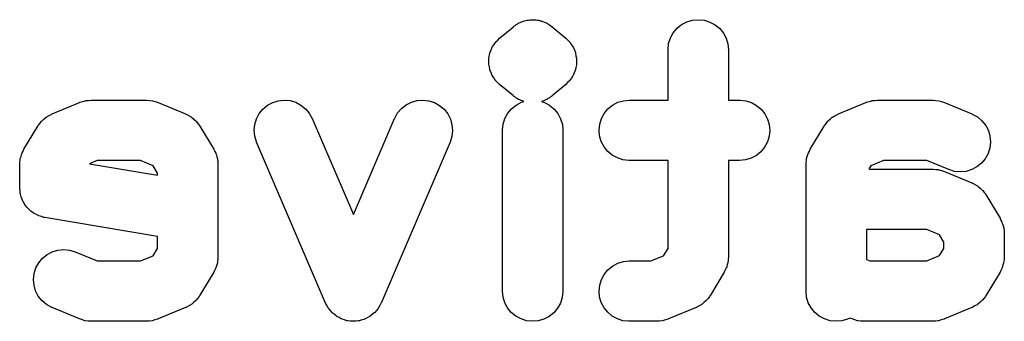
# Model space of a CAD drawing. Extents: x 5.07 to 6.67, y -4.03 to -3.19.
# Tile 23 of 27: x 6.5292 to 6.6095, y -3.9853 to -3.9607. Entities that reach past the tile are written whole.
import ezdxf

# ---------------------------------------------------------------- set-up
doc = ezdxf.new("R2010")
doc.units = 0
doc.header["$MEASUREMENT"] = 0
doc.layers.add('BLACK', color=7, linetype='CONTINUOUS')

msp = doc.modelspace()

# ---------------------------------------------------------------- linework, layer by layer
at = {"layer": 'BLACK', "linetype": 'CONTINUOUS'}
for p, q in [((6.5707, -3.96071), (6.57081, -3.96069)), ((6.57081, -3.96069), (6.57082, -3.96069)), ((6.57082, -3.96069), (6.57083, -3.96069)), ((6.57083, -3.96069), (6.57094, -3.96069)), ((6.57094, -3.96069), (6.57106, -3.96068)), ((6.57106, -3.96068), (6.57117, -3.96069)), ((6.57117, -3.96069), (6.57129, -3.96069)), ((6.57129, -3.96069), (6.5713, -3.96069)), ((6.5713, -3.96069), (6.57131, -3.96069)), ((6.57131, -3.96069), (6.57142, -3.96071)), ((6.58408, -3.96072), (6.58456, -3.96068)), ((6.58456, -3.96068), (6.58503, -3.96073)), ((6.56834, -3.96218), (6.56947, -3.96125)), ((6.56947, -3.96125), (6.56949, -3.96123)), ((6.56949, -3.96123), (6.5695, -3.96122)), ((6.5695, -3.96122), (6.56951, -3.96121)), ((6.56951, -3.96121), (6.5696, -3.96115)), ((6.5696, -3.96115), (6.56969, -3.96108)), ((6.56969, -3.96108), (6.5698, -3.96102)), ((6.5698, -3.96102), (6.56989, -3.96096)), ((6.56989, -3.96096), (6.5699, -3.96096)), ((6.5699, -3.96096), (6.56991, -3.96095)), ((6.56991, -3.96095), (6.57002, -3.96091)), ((6.57002, -3.96091), (6.57012, -3.96086)), ((6.57012, -3.96086), (6.57023, -3.96082)), ((6.57023, -3.96082), (6.57034, -3.96078)), ((6.57034, -3.96078), (6.57035, -3.96078)), ((6.57035, -3.96078), (6.57036, -3.96077)), ((6.57036, -3.96077), (6.57047, -3.96075)), ((6.57047, -3.96075), (6.57058, -3.96072)), ((6.57058, -3.96072), (6.5707, -3.96071)), ((6.57142, -3.96071), (6.57154, -3.96073)), ((6.57154, -3.96073), (6.57165, -3.96076)), ((6.57165, -3.96076), (6.57176, -3.96078)), ((6.57176, -3.96078), (6.57177, -3.96079)), ((6.57177, -3.96079), (6.57178, -3.96079)), ((6.57178, -3.96079), (6.57188, -3.96083)), ((6.57188, -3.96083), (6.572, -3.96087)), ((6.572, -3.96087), (6.5721, -3.96092)), ((6.5721, -3.96092), (6.5722, -3.96097)), ((6.5722, -3.96097), (6.57221, -3.96097)), ((6.57221, -3.96097), (6.57222, -3.96098)), ((6.57222, -3.96098), (6.57232, -3.96104)), ((6.57232, -3.96104), (6.57242, -3.9611)), ((6.57242, -3.9611), (6.57251, -3.96117)), ((6.57251, -3.96117), (6.5726, -3.96124)), ((6.5726, -3.96124), (6.57261, -3.96124)), ((6.57261, -3.96124), (6.57262, -3.96125)), ((6.57262, -3.96125), (6.57374, -3.96218)), ((6.58251, -3.96175), (6.58282, -3.96138)), ((6.58282, -3.96138), (6.58319, -3.96108)), ((6.58319, -3.96108), (6.58362, -3.96086)), ((6.58362, -3.96086), (6.58408, -3.96072)), ((6.58503, -3.96073), (6.58549, -3.96087)), ((6.58549, -3.96087), (6.58592, -3.9611)), ((6.58592, -3.9611), (6.58629, -3.9614)), ((6.58629, -3.9614), (6.58659, -3.96178)), ((6.56819, -3.96234), (6.56834, -3.96218)), ((6.57374, -3.96218), (6.57377, -3.96221)), ((6.57377, -3.96221), (6.57392, -3.96236)), ((6.58213, -3.96263), (6.58228, -3.96217)), ((6.58228, -3.96217), (6.58251, -3.96175)), ((6.58659, -3.96178), (6.58682, -3.9622)), ((6.58682, -3.9622), (6.58695, -3.96266)), ((6.56766, -3.96313), (6.56774, -3.96293)), ((6.56774, -3.96293), (6.56775, -3.96291)), ((6.56775, -3.96291), (6.56776, -3.96288)), ((6.56776, -3.96288), (6.56789, -3.96271)), ((6.56789, -3.96271), (6.568, -3.96253)), ((6.568, -3.96253), (6.56802, -3.96251)), ((6.56802, -3.96251), (6.56804, -3.96249)), ((6.56804, -3.96249), (6.56819, -3.96234)), ((6.57392, -3.96236), (6.57407, -3.96251)), ((6.57407, -3.96251), (6.57408, -3.96253)), ((6.57408, -3.96253), (6.5741, -3.96255)), ((6.5741, -3.96255), (6.57422, -3.96273)), ((6.57422, -3.96273), (6.57434, -3.96291)), ((6.57434, -3.96291), (6.57435, -3.96294)), ((6.57435, -3.96294), (6.57436, -3.96296)), ((6.57436, -3.96296), (6.57444, -3.96316)), ((6.58208, -3.9631), (6.58213, -3.96263)), ((6.58208, -3.96314), (6.58208, -3.9631)), ((6.58695, -3.96266), (6.587, -3.96314)), ((6.56747, -3.96379), (6.56752, -3.96358)), ((6.56747, -3.96382), (6.56747, -3.96379)), ((6.56747, -3.96384), (6.56747, -3.96382)), ((6.56747, -3.96406), (6.56747, -3.96384)), ((6.56752, -3.96358), (6.56756, -3.96337)), ((6.56756, -3.96337), (6.56757, -3.96335)), ((6.56757, -3.96332), (6.56766, -3.96313)), ((6.56757, -3.96335), (6.56757, -3.96332)), ((6.57444, -3.96316), (6.57452, -3.96336)), ((6.57452, -3.96336), (6.57452, -3.96338)), ((6.57452, -3.96338), (6.57453, -3.96341)), ((6.57453, -3.96341), (6.57457, -3.96362)), ((6.57457, -3.96362), (6.57461, -3.96383)), ((6.57461, -3.96383), (6.57461, -3.96385)), ((6.57461, -3.96385), (6.57462, -3.96388)), ((6.57462, -3.96388), (6.57462, -3.96409)), ((6.58208, -3.96724), (6.58208, -3.96314)), ((6.587, -3.96314), (6.587, -3.96724)), ((6.56746, -3.96427), (6.56747, -3.96406)), ((6.56747, -3.9643), (6.56746, -3.96427)), ((6.56747, -3.96432), (6.56747, -3.9643)), ((6.56751, -3.96453), (6.56747, -3.96432)), ((6.56755, -3.96474), (6.56751, -3.96453)), ((6.57457, -3.96457), (6.57452, -3.96478)), ((6.57461, -3.96436), (6.57457, -3.96457)), ((6.57462, -3.96431), (6.57461, -3.96433)), ((6.57461, -3.96433), (6.57461, -3.96436)), ((6.57462, -3.96409), (6.57462, -3.96431)), ((6.56756, -3.96477), (6.56755, -3.96474)), ((6.56756, -3.96479), (6.56756, -3.96477)), ((6.56765, -3.96499), (6.56756, -3.96479)), ((6.56772, -3.96519), (6.56765, -3.96499)), ((6.56774, -3.96521), (6.56772, -3.96519)), ((6.56775, -3.96524), (6.56774, -3.96521)), ((6.56787, -3.96541), (6.56775, -3.96524)), ((6.56798, -3.9656), (6.56787, -3.96541)), ((6.5742, -3.96544), (6.57408, -3.96562)), ((6.57432, -3.96527), (6.5742, -3.96544)), ((6.57433, -3.96524), (6.57432, -3.96527)), ((6.57434, -3.96522), (6.57433, -3.96524)), ((6.57442, -3.96502), (6.57434, -3.96522)), ((6.57451, -3.96483), (6.57442, -3.96502)), ((6.57452, -3.96478), (6.57451, -3.9648)), ((6.57451, -3.9648), (6.57451, -3.96483)), ((6.568, -3.96562), (6.56798, -3.9656)), ((6.56802, -3.96564), (6.568, -3.96562)), ((6.56817, -3.96579), (6.56802, -3.96564)), ((6.56832, -3.96594), (6.56817, -3.96579)), ((6.56834, -3.96597), (6.56832, -3.96594)), ((6.56947, -3.9669), (6.56834, -3.96597)), ((6.57374, -3.96597), (6.57262, -3.9669)), ((6.57389, -3.96581), (6.57374, -3.96597)), ((6.57405, -3.96566), (6.57389, -3.96581)), ((6.57406, -3.96564), (6.57405, -3.96566)), ((6.57408, -3.96562), (6.57406, -3.96564)), ((6.56947, -3.96691), (6.56947, -3.9669)), ((6.56948, -3.96691), (6.56947, -3.96691)), ((6.56958, -3.96698), (6.56948, -3.96691)), ((6.56967, -3.96705), (6.56958, -3.96698)), ((6.56977, -3.96711), (6.56967, -3.96705)), ((6.56986, -3.96717), (6.56977, -3.96711)), ((6.57229, -3.96712), (6.57219, -3.96719)), ((6.57239, -3.96707), (6.57229, -3.96712)), ((6.57248, -3.967), (6.57239, -3.96707)), ((6.57258, -3.96694), (6.57248, -3.967)), ((6.57259, -3.96692), (6.57258, -3.96693)), ((6.57258, -3.96693), (6.57258, -3.96694)), ((6.57262, -3.9669), (6.57259, -3.96692)), ((6.53185, -3.96837), (6.5341, -3.96743)), ((6.5341, -3.96743), (6.53411, -3.96742)), ((6.53411, -3.96742), (6.53413, -3.96741)), ((6.53411, -3.96742), (6.53411, -3.96742)), ((6.53411, -3.96742), (6.53411, -3.96742)), ((6.53413, -3.96741), (6.53435, -3.96735)), ((6.53435, -3.96735), (6.53457, -3.96729)), ((6.53457, -3.96729), (6.53458, -3.96728)), ((6.53458, -3.96728), (6.53459, -3.96728)), ((6.53459, -3.96728), (6.53482, -3.96726)), ((6.53482, -3.96726), (6.53505, -3.96724)), ((6.53505, -3.96724), (6.53955, -3.96724)), ((6.53955, -3.96724), (6.53956, -3.96724)), ((6.53956, -3.96724), (6.53956, -3.96724)), ((6.53956, -3.96724), (6.53956, -3.96724)), ((6.53956, -3.96724), (6.53958, -3.96724)), ((6.53958, -3.96724), (6.53981, -3.96726)), ((6.53981, -3.96726), (6.54003, -3.96729)), ((6.54003, -3.96729), (6.54005, -3.96729)), ((6.54005, -3.96729), (6.54006, -3.96729)), ((6.54006, -3.96729), (6.54027, -3.96736)), ((6.54027, -3.96736), (6.54049, -3.96743)), ((6.54049, -3.96743), (6.54274, -3.96837)), ((6.54905, -3.96797), (6.54942, -3.96766)), ((6.54942, -3.96766), (6.54984, -3.96743)), ((6.54984, -3.96743), (6.5503, -3.96729)), ((6.5503, -3.96729), (6.55078, -3.96724)), ((6.55078, -3.96724), (6.55126, -3.96728)), ((6.55126, -3.96728), (6.55172, -3.96742)), ((6.55172, -3.96742), (6.55214, -3.96764)), ((6.55214, -3.96764), (6.55252, -3.96794)), ((6.56003, -3.96828), (6.56035, -3.96792)), ((6.56035, -3.96792), (6.56072, -3.96762)), ((6.56072, -3.96762), (6.56115, -3.9674)), ((6.56115, -3.9674), (6.56162, -3.96728)), ((6.56162, -3.96728), (6.56209, -3.96724)), ((6.56209, -3.96724), (6.56257, -3.9673)), ((6.56257, -3.9673), (6.56303, -3.96744)), ((6.56303, -3.96744), (6.56345, -3.96768)), ((6.56345, -3.96768), (6.56381, -3.96799)), ((6.56932, -3.96794), (6.56969, -3.96764)), ((6.56969, -3.96764), (6.57012, -3.96742)), ((6.56987, -3.96718), (6.56986, -3.96717)), ((6.56988, -3.96718), (6.56987, -3.96718)), ((6.56999, -3.96723), (6.56988, -3.96718)), ((6.57009, -3.96728), (6.56999, -3.96723)), ((6.5702, -3.96731), (6.57009, -3.96728)), ((6.57012, -3.96742), (6.57031, -3.96736)), ((6.57031, -3.96736), (6.5702, -3.96731)), ((6.57031, -3.96736), (6.57031, -3.96736)), ((6.57185, -3.96733), (6.57177, -3.96736)), ((6.57177, -3.96736), (6.572, -3.96743)), ((6.57196, -3.96729), (6.57185, -3.96733)), ((6.57207, -3.96724), (6.57196, -3.96729)), ((6.572, -3.96743), (6.57242, -3.96766)), ((6.57217, -3.9672), (6.57207, -3.96724)), ((6.57218, -3.96719), (6.57217, -3.9672)), ((6.57219, -3.96719), (6.57218, -3.96719)), ((6.57242, -3.96766), (6.57279, -3.96797)), ((6.57718, -3.96795), (6.57755, -3.96765)), ((6.57755, -3.96765), (6.57798, -3.96742)), ((6.57798, -3.96742), (6.57844, -3.96729)), ((6.57844, -3.96729), (6.57892, -3.96724)), ((6.57892, -3.96724), (6.58208, -3.96724)), ((6.587, -3.96724), (6.58791, -3.96724)), ((6.58791, -3.96724), (6.58795, -3.96724)), ((6.58795, -3.96724), (6.58843, -3.96729)), ((6.58843, -3.96729), (6.58888, -3.96744)), ((6.58888, -3.96744), (6.5893, -3.96767)), ((6.5893, -3.96767), (6.58967, -3.96798)), ((6.59597, -3.96837), (6.59822, -3.96743)), ((6.59822, -3.96743), (6.59823, -3.96742)), ((6.59823, -3.96742), (6.59825, -3.96741)), ((6.59823, -3.96742), (6.59823, -3.96742)), ((6.59823, -3.96742), (6.59823, -3.96742)), ((6.59825, -3.96741), (6.59847, -3.96735)), ((6.59847, -3.96735), (6.59869, -3.96729)), ((6.59869, -3.96729), (6.5987, -3.96728)), ((6.5987, -3.96728), (6.59871, -3.96728)), ((6.59871, -3.96728), (6.59894, -3.96726)), ((6.59894, -3.96726), (6.59916, -3.96724)), ((6.59916, -3.96724), (6.60366, -3.96724)), ((6.60366, -3.96724), (6.60367, -3.96724)), ((6.60367, -3.96724), (6.60367, -3.96724)), ((6.60367, -3.96724), (6.60367, -3.96724)), ((6.60367, -3.96724), (6.6037, -3.96724)), ((6.6037, -3.96724), (6.60392, -3.96726)), ((6.60392, -3.96726), (6.60415, -3.96729)), ((6.60415, -3.96729), (6.60416, -3.96729)), ((6.60416, -3.96729), (6.60417, -3.96729)), ((6.60417, -3.96729), (6.60439, -3.96736)), ((6.60439, -3.96736), (6.60461, -3.96743)), ((6.60461, -3.96743), (6.60686, -3.96837)), ((6.53121, -3.96877), (6.53136, -3.96864)), ((6.53136, -3.96864), (6.53139, -3.96862)), ((6.53139, -3.96862), (6.53143, -3.96859)), ((6.53143, -3.96859), (6.5316, -3.9685)), ((6.5316, -3.9685), (6.53177, -3.9684)), ((6.53177, -3.9684), (6.53181, -3.96839)), ((6.53181, -3.96839), (6.53185, -3.96837)), ((6.54274, -3.96837), (6.54277, -3.96838)), ((6.54277, -3.96838), (6.54281, -3.9684)), ((6.54281, -3.9684), (6.54285, -3.96841)), ((6.54285, -3.96841), (6.54302, -3.96852)), ((6.54302, -3.96852), (6.54319, -3.96861)), ((6.54319, -3.96861), (6.54323, -3.96864)), ((6.54323, -3.96864), (6.54326, -3.96866)), ((6.54326, -3.96866), (6.54341, -3.96879)), ((6.54852, -3.96876), (6.54874, -3.96834)), ((6.54874, -3.96834), (6.54905, -3.96797)), ((6.55252, -3.96794), (6.55282, -3.96831)), ((6.55282, -3.96831), (6.55306, -3.96873)), ((6.55306, -3.96873), (6.55642, -3.97658)), ((6.55642, -3.97658), (6.55978, -3.96873)), ((6.55978, -3.96873), (6.5598, -3.9687)), ((6.5598, -3.9687), (6.56003, -3.96828)), ((6.56381, -3.96799), (6.56411, -3.96837)), ((6.56411, -3.96837), (6.56433, -3.96879)), ((6.56864, -3.96919), (6.56878, -3.96873)), ((6.56878, -3.96873), (6.56901, -3.96831)), ((6.56901, -3.96831), (6.56932, -3.96794)), ((6.57279, -3.96797), (6.57309, -3.96834)), ((6.57309, -3.96834), (6.57332, -3.96876)), ((6.57665, -3.96875), (6.57688, -3.96832)), ((6.57688, -3.96832), (6.57718, -3.96795)), ((6.58967, -3.96798), (6.58997, -3.96835)), ((6.58997, -3.96835), (6.5902, -3.96878)), ((6.59533, -3.96877), (6.59547, -3.96864)), ((6.59547, -3.96864), (6.59551, -3.96862)), ((6.59551, -3.96862), (6.59554, -3.96859)), ((6.59554, -3.96859), (6.59572, -3.9685)), ((6.59572, -3.9685), (6.59589, -3.9684)), ((6.59589, -3.9684), (6.59593, -3.96839)), ((6.59593, -3.96839), (6.59597, -3.96837)), ((6.60686, -3.96837), (6.60689, -3.96838)), ((6.60689, -3.96838), (6.60731, -3.96861)), ((6.60731, -3.96861), (6.60768, -3.96892)), ((6.52956, -3.97125), (6.53069, -3.96937)), ((6.53069, -3.96937), (6.5307, -3.96934)), ((6.5307, -3.96934), (6.53073, -3.96931)), ((6.53073, -3.96931), (6.53075, -3.96927)), ((6.53075, -3.96927), (6.53088, -3.96912)), ((6.53088, -3.96912), (6.531, -3.96896)), ((6.531, -3.96896), (6.53103, -3.96893)), ((6.53103, -3.96893), (6.53106, -3.9689)), ((6.53106, -3.9689), (6.53121, -3.96877)), ((6.54341, -3.96879), (6.54356, -3.96892)), ((6.54356, -3.96892), (6.54359, -3.96896)), ((6.54359, -3.96896), (6.54362, -3.96898)), ((6.54362, -3.96898), (6.54374, -3.96914)), ((6.54374, -3.96914), (6.54386, -3.9693)), ((6.54386, -3.9693), (6.54388, -3.96934)), ((6.54388, -3.96934), (6.54391, -3.96937)), ((6.54391, -3.96937), (6.54503, -3.97125)), ((6.54833, -3.9697), (6.54838, -3.96922)), ((6.54838, -3.96922), (6.54852, -3.96876)), ((6.56433, -3.96879), (6.56446, -3.96925)), ((6.56446, -3.96925), (6.5645, -3.96973)), ((6.56858, -3.96966), (6.56864, -3.96919)), ((6.57332, -3.96876), (6.57346, -3.96922)), ((6.57346, -3.96922), (6.5735, -3.9697)), ((6.57646, -3.96968), (6.57651, -3.9692)), ((6.57651, -3.9692), (6.57665, -3.96875)), ((6.5902, -3.96878), (6.59033, -3.96924)), ((6.59033, -3.96924), (6.59038, -3.96972)), ((6.59368, -3.97125), (6.5948, -3.96937)), ((6.5948, -3.96937), (6.59482, -3.96934)), ((6.59482, -3.96934), (6.59485, -3.96931)), ((6.59485, -3.96931), (6.59487, -3.96927)), ((6.59487, -3.96927), (6.59499, -3.96912)), ((6.59499, -3.96912), (6.59511, -3.96896)), ((6.59511, -3.96896), (6.59515, -3.96893)), ((6.59515, -3.96893), (6.59517, -3.9689)), ((6.59517, -3.9689), (6.59533, -3.96877)), ((6.60768, -3.96892), (6.60798, -3.9693)), ((6.60798, -3.9693), (6.6082, -3.96972)), ((6.54838, -3.97018), (6.54833, -3.9697)), ((6.54852, -3.97064), (6.54838, -3.97018)), ((6.56445, -3.97021), (6.5643, -3.97067)), ((6.5645, -3.96973), (6.56445, -3.97021)), ((6.56858, -3.9697), (6.56858, -3.96966)), ((6.56858, -3.98282), (6.56858, -3.9697)), ((6.5735, -3.9697), (6.5735, -3.98282)), ((6.5765, -3.97016), (6.57646, -3.96968)), ((6.57663, -3.97062), (6.5765, -3.97016)), ((6.59033, -3.97019), (6.59018, -3.97065)), ((6.59038, -3.96972), (6.59033, -3.97019)), ((6.6082, -3.96972), (6.60833, -3.97018)), ((6.60833, -3.97018), (6.60837, -3.97066)), ((6.54853, -3.97067), (6.54852, -3.97064)), ((6.55416, -3.98379), (6.54853, -3.97067)), ((6.5643, -3.97067), (6.55868, -3.98379)), ((6.57686, -3.97105), (6.57663, -3.97062)), ((6.57716, -3.97142), (6.57686, -3.97105)), ((6.58995, -3.97108), (6.58965, -3.97145)), ((6.59018, -3.97065), (6.58995, -3.97108)), ((6.60832, -3.97114), (6.60818, -3.9716)), ((6.60837, -3.97066), (6.60832, -3.97114)), ((6.52926, -3.972), (6.52932, -3.97184)), ((6.52932, -3.97184), (6.52936, -3.97168)), ((6.52936, -3.97168), (6.52939, -3.97161)), ((6.52939, -3.97161), (6.52941, -3.97154)), ((6.52941, -3.97154), (6.52949, -3.9714)), ((6.52949, -3.9714), (6.52956, -3.97125)), ((6.54503, -3.97125), (6.54505, -3.97127)), ((6.54505, -3.97127), (6.54512, -3.97143)), ((6.54512, -3.97143), (6.5452, -3.97157)), ((6.5452, -3.97157), (6.54522, -3.97164)), ((6.54522, -3.97164), (6.54525, -3.97171)), ((6.54525, -3.97171), (6.54529, -3.97187)), ((6.54529, -3.97187), (6.54533, -3.97203)), ((6.57753, -3.97173), (6.57716, -3.97142)), ((6.57795, -3.97196), (6.57753, -3.97173)), ((6.58928, -3.97175), (6.58885, -3.97197)), ((6.58965, -3.97145), (6.58928, -3.97175)), ((6.59338, -3.972), (6.59343, -3.97184)), ((6.59343, -3.97184), (6.59347, -3.97168)), ((6.59347, -3.97168), (6.5935, -3.97161)), ((6.5935, -3.97161), (6.59353, -3.97154)), ((6.59353, -3.97154), (6.59361, -3.9714)), ((6.59361, -3.9714), (6.59368, -3.97125)), ((6.60818, -3.9716), (6.60795, -3.97202)), ((6.52921, -3.97248), (6.52923, -3.97231)), ((6.52921, -3.97251), (6.52921, -3.97248)), ((6.52921, -3.97439), (6.52921, -3.97251)), ((6.52923, -3.97231), (6.52924, -3.97214)), ((6.52924, -3.97214), (6.52926, -3.97207)), ((6.52926, -3.97207), (6.52926, -3.972)), ((6.53554, -3.97216), (6.53489, -3.97243)), ((6.53489, -3.97243), (6.54046, -3.97336)), ((6.53905, -3.97216), (6.53554, -3.97216)), ((6.5401, -3.9726), (6.53905, -3.97216)), ((6.54046, -3.97319), (6.5401, -3.9726)), ((6.54533, -3.97203), (6.54534, -3.97211)), ((6.54534, -3.97211), (6.54536, -3.97218)), ((6.54536, -3.97218), (6.54536, -3.97235)), ((6.54536, -3.97235), (6.54538, -3.97251)), ((6.54538, -3.97251), (6.54538, -3.98001)), ((6.5784, -3.97211), (6.57795, -3.97196)), ((6.57888, -3.97216), (6.5784, -3.97211)), ((6.57892, -3.97216), (6.57888, -3.97216)), ((6.58208, -3.97216), (6.57892, -3.97216)), ((6.58208, -3.97933), (6.58208, -3.97216)), ((6.58791, -3.97216), (6.587, -3.97216)), ((6.587, -3.97216), (6.587, -3.98001)), ((6.58839, -3.97211), (6.58791, -3.97216)), ((6.58885, -3.97197), (6.58839, -3.97211)), ((6.59333, -3.97248), (6.59335, -3.97231)), ((6.59333, -3.97251), (6.59333, -3.97248)), ((6.59333, -3.98282), (6.59333, -3.97251)), ((6.59335, -3.97231), (6.59336, -3.97214)), ((6.59336, -3.97214), (6.59337, -3.97207)), ((6.59337, -3.97207), (6.59338, -3.972)), ((6.59861, -3.9726), (6.59846, -3.97284)), ((6.59966, -3.97216), (6.59861, -3.9726)), ((6.60317, -3.97216), (6.59966, -3.97216)), ((6.60497, -3.97291), (6.60317, -3.97216)), ((6.60727, -3.97269), (6.60684, -3.97291)), ((6.60764, -3.97239), (6.60727, -3.97269)), ((6.60795, -3.97202), (6.60764, -3.97239)), ((6.54046, -3.97336), (6.54046, -3.97319)), ((6.59846, -3.97284), (6.59853, -3.97286)), ((6.59853, -3.97286), (6.60366, -3.97286)), ((6.60366, -3.97286), (6.60367, -3.97286)), ((6.60367, -3.97286), (6.60367, -3.97286)), ((6.60367, -3.97286), (6.60367, -3.97286)), ((6.60367, -3.97286), (6.6037, -3.97286)), ((6.6037, -3.97286), (6.60392, -3.97289)), ((6.60392, -3.97289), (6.60415, -3.97291)), ((6.60415, -3.97291), (6.60416, -3.97292)), ((6.60416, -3.97292), (6.60417, -3.97292)), ((6.60417, -3.97292), (6.60439, -3.97298)), ((6.60439, -3.97298), (6.60461, -3.97305)), ((6.60461, -3.97305), (6.60686, -3.97399)), ((6.60543, -3.97305), (6.60497, -3.97291)), ((6.6059, -3.9731), (6.60543, -3.97305)), ((6.60638, -3.97305), (6.6059, -3.9731)), ((6.60684, -3.97291), (6.60638, -3.97305)), ((6.60686, -3.97399), (6.60689, -3.974)), ((6.60689, -3.974), (6.60693, -3.97402)), ((6.60693, -3.97402), (6.60697, -3.97404)), ((6.60697, -3.97404), (6.60714, -3.97414)), ((6.60714, -3.97414), (6.60731, -3.97424)), ((6.60731, -3.97424), (6.60734, -3.97426)), ((6.60734, -3.97426), (6.60738, -3.97429)), ((6.60738, -3.97429), (6.60753, -3.97442)), ((6.52921, -3.97441), (6.52921, -3.97439)), ((6.52921, -3.97444), (6.52921, -3.97441)), ((6.52924, -3.97465), (6.52921, -3.97444)), ((6.52926, -3.97486), (6.52924, -3.97465)), ((6.52927, -3.97489), (6.52926, -3.97486)), ((6.52927, -3.97492), (6.52927, -3.97489)), ((6.52934, -3.97512), (6.52927, -3.97492)), ((6.5294, -3.97532), (6.52934, -3.97512)), ((6.60753, -3.97442), (6.60768, -3.97455)), ((6.60768, -3.97455), (6.6077, -3.97458)), ((6.6077, -3.97458), (6.60774, -3.97461)), ((6.60774, -3.97461), (6.60785, -3.97477)), ((6.60785, -3.97477), (6.60798, -3.97492)), ((6.60798, -3.97492), (6.608, -3.97496)), ((6.608, -3.97496), (6.60802, -3.97499)), ((6.60802, -3.97499), (6.60915, -3.97687)), ((6.52941, -3.97535), (6.5294, -3.97532)), ((6.52942, -3.97538), (6.52941, -3.97535)), ((6.52952, -3.97556), (6.52942, -3.97538)), ((6.52962, -3.97575), (6.52952, -3.97556)), ((6.52964, -3.97577), (6.52962, -3.97575)), ((6.52965, -3.9758), (6.52964, -3.97577)), ((6.52979, -3.97596), (6.52965, -3.9758)), ((6.52993, -3.97612), (6.52979, -3.97596)), ((6.52995, -3.97614), (6.52993, -3.97612)), ((6.52997, -3.97616), (6.52995, -3.97614)), ((6.53013, -3.97629), (6.52997, -3.97616)), ((6.5303, -3.97643), (6.53013, -3.97629)), ((6.53032, -3.97644), (6.5303, -3.97643)), ((6.53034, -3.97646), (6.53032, -3.97644)), ((6.53053, -3.97655), (6.53034, -3.97646)), ((6.53072, -3.97665), (6.53053, -3.97655)), ((6.53075, -3.97666), (6.53072, -3.97665)), ((6.53077, -3.97668), (6.53075, -3.97666)), ((6.53098, -3.97673), (6.53077, -3.97668)), ((6.53118, -3.9768), (6.53098, -3.97673)), ((6.53121, -3.9768), (6.53118, -3.9768)), ((6.53123, -3.97681), (6.53121, -3.9768)), ((6.53127, -3.97681), (6.53123, -3.97681)), ((6.54046, -3.97835), (6.53127, -3.97681)), ((6.60915, -3.97687), (6.60916, -3.9769)), ((6.60916, -3.9769), (6.60923, -3.97705)), ((6.60923, -3.97705), (6.60931, -3.9772)), ((6.60931, -3.9772), (6.60933, -3.97727)), ((6.60933, -3.97727), (6.60936, -3.97734)), ((6.60936, -3.97734), (6.6094, -3.9775)), ((6.6094, -3.9775), (6.60945, -3.97766)), ((6.54046, -3.97933), (6.54046, -3.97835)), ((6.59825, -3.97778), (6.59825, -3.98024)), ((6.60317, -3.97778), (6.59825, -3.97778)), ((6.60422, -3.97822), (6.60317, -3.97778)), ((6.60458, -3.97882), (6.60422, -3.97822)), ((6.60945, -3.97766), (6.60946, -3.97773)), ((6.60946, -3.97773), (6.60948, -3.9778)), ((6.60948, -3.9778), (6.60948, -3.97797)), ((6.60948, -3.97797), (6.6095, -3.97814)), ((6.6095, -3.97814), (6.6095, -3.98001)), ((6.60458, -3.97933), (6.60458, -3.97882)), ((6.53107, -3.98013), (6.53144, -3.97983)), ((6.53144, -3.97983), (6.53187, -3.97961)), ((6.53187, -3.97961), (6.53233, -3.97947)), ((6.53233, -3.97947), (6.53281, -3.97942)), ((6.53281, -3.97942), (6.53328, -3.97947)), ((6.53328, -3.97947), (6.53374, -3.97961)), ((6.53374, -3.97961), (6.53554, -3.98036)), ((6.53905, -3.98036), (6.5401, -3.97993)), ((6.5401, -3.97993), (6.54046, -3.97933)), ((6.58067, -3.98036), (6.58172, -3.97993)), ((6.58172, -3.97993), (6.58208, -3.97933)), ((6.60317, -3.98036), (6.60422, -3.97992)), ((6.60422, -3.97992), (6.60458, -3.97933)), ((6.53053, -3.98092), (6.53076, -3.9805)), ((6.53076, -3.9805), (6.53107, -3.98013)), ((6.53554, -3.98036), (6.53905, -3.98036)), ((6.54528, -3.98068), (6.54524, -3.98084)), ((6.54533, -3.98052), (6.54528, -3.98068)), ((6.54534, -3.98045), (6.54533, -3.98052)), ((6.54535, -3.98038), (6.54534, -3.98045)), ((6.54536, -3.98021), (6.54535, -3.98038)), ((6.54538, -3.98004), (6.54536, -3.98021)), ((6.54538, -3.98001), (6.54538, -3.98004)), ((6.57718, -3.98108), (6.57755, -3.98077)), ((6.57755, -3.98077), (6.57798, -3.98055)), ((6.57798, -3.98055), (6.57844, -3.98041)), ((6.57844, -3.98041), (6.57892, -3.98036)), ((6.57892, -3.98036), (6.58067, -3.98036)), ((6.5869, -3.98068), (6.58686, -3.98084)), ((6.58695, -3.98052), (6.5869, -3.98068)), ((6.58696, -3.98045), (6.58695, -3.98052)), ((6.58697, -3.98038), (6.58696, -3.98045)), ((6.58698, -3.98021), (6.58697, -3.98038)), ((6.587, -3.98004), (6.58698, -3.98021)), ((6.587, -3.98001), (6.587, -3.98004)), ((6.59825, -3.98024), (6.59853, -3.98036)), ((6.59853, -3.98036), (6.60317, -3.98036)), ((6.60939, -3.98068), (6.60935, -3.98084)), ((6.60944, -3.98052), (6.60939, -3.98068)), ((6.60945, -3.98045), (6.60944, -3.98052)), ((6.60947, -3.98038), (6.60945, -3.98045)), ((6.60948, -3.98021), (6.60947, -3.98038)), ((6.6095, -3.98004), (6.60948, -3.98021)), ((6.6095, -3.98001), (6.6095, -3.98004)), ((6.53034, -3.98186), (6.53039, -3.98138)), ((6.53039, -3.98138), (6.53053, -3.98092)), ((6.54503, -3.98128), (6.54391, -3.98315)), ((6.5451, -3.98113), (6.54503, -3.98128)), ((6.54518, -3.98098), (6.5451, -3.98113)), ((6.5452, -3.98091), (6.54518, -3.98098)), ((6.54524, -3.98084), (6.5452, -3.98091)), ((6.57665, -3.98187), (6.57688, -3.98145)), ((6.57688, -3.98145), (6.57718, -3.98108)), ((6.58665, -3.98128), (6.58553, -3.98315)), ((6.58672, -3.98113), (6.58665, -3.98128)), ((6.5868, -3.98098), (6.58672, -3.98113)), ((6.58682, -3.98091), (6.5868, -3.98098)), ((6.58686, -3.98084), (6.58682, -3.98091)), ((6.60915, -3.98128), (6.60802, -3.98315)), ((6.60922, -3.98113), (6.60915, -3.98128)), ((6.6093, -3.98098), (6.60922, -3.98113)), ((6.60932, -3.98091), (6.6093, -3.98098)), ((6.60935, -3.98084), (6.60932, -3.98091)), ((6.53038, -3.98234), (6.53034, -3.98186)), ((6.53051, -3.9828), (6.53038, -3.98234)), ((6.57646, -3.98281), (6.57651, -3.98233)), ((6.57651, -3.98233), (6.57665, -3.98187)), ((6.53073, -3.98322), (6.53051, -3.9828)), ((6.54389, -3.98318), (6.54386, -3.98321)), ((6.54391, -3.98315), (6.54389, -3.98318)), ((6.56863, -3.9833), (6.56858, -3.98282)), ((6.5735, -3.98286), (6.57345, -3.98333)), ((6.5735, -3.98282), (6.5735, -3.98286)), ((6.5765, -3.98328), (6.57646, -3.98281)), ((6.58551, -3.98318), (6.58548, -3.98321)), ((6.58553, -3.98315), (6.58551, -3.98318)), ((6.59337, -3.9833), (6.59333, -3.98282)), ((6.608, -3.98318), (6.60798, -3.98321)), ((6.60802, -3.98315), (6.608, -3.98318)), ((6.53103, -3.9836), (6.53073, -3.98322)), ((6.5314, -3.98391), (6.53103, -3.9836)), ((6.53182, -3.98414), (6.5314, -3.98391)), ((6.54317, -3.98393), (6.54299, -3.98402)), ((6.5432, -3.9839), (6.54317, -3.98393)), ((6.54324, -3.98388), (6.5432, -3.9839)), ((6.54338, -3.98375), (6.54324, -3.98388)), ((6.54354, -3.98362), (6.54338, -3.98375)), ((6.54356, -3.98359), (6.54354, -3.98362)), ((6.5436, -3.98356), (6.54356, -3.98359)), ((6.54372, -3.98341), (6.5436, -3.98356)), ((6.54384, -3.98325), (6.54372, -3.98341)), ((6.54386, -3.98321), (6.54384, -3.98325)), ((6.55426, -3.98397), (6.55416, -3.98379)), ((6.55435, -3.98416), (6.55426, -3.98397)), ((6.55867, -3.98382), (6.55857, -3.984)), ((6.55868, -3.98379), (6.55867, -3.98382)), ((6.56877, -3.98376), (6.56863, -3.9833)), ((6.56899, -3.98418), (6.56877, -3.98376)), ((6.5733, -3.98379), (6.57307, -3.98421)), ((6.57345, -3.98333), (6.5733, -3.98379)), ((6.57663, -3.98374), (6.5765, -3.98328)), ((6.57686, -3.98417), (6.57663, -3.98374)), ((6.58478, -3.98393), (6.58461, -3.98402)), ((6.58482, -3.9839), (6.58478, -3.98393)), ((6.58486, -3.98388), (6.58482, -3.9839)), ((6.585, -3.98375), (6.58486, -3.98388)), ((6.58516, -3.98362), (6.585, -3.98375)), ((6.58518, -3.98359), (6.58516, -3.98362)), ((6.58522, -3.98356), (6.58518, -3.98359)), ((6.58534, -3.98341), (6.58522, -3.98356)), ((6.58546, -3.98325), (6.58534, -3.98341)), ((6.58548, -3.98321), (6.58546, -3.98325)), ((6.59351, -3.98376), (6.59337, -3.9833)), ((6.59374, -3.98418), (6.59351, -3.98376)), ((6.60728, -3.98393), (6.60711, -3.98402)), ((6.60732, -3.9839), (6.60728, -3.98393)), ((6.60735, -3.98388), (6.60732, -3.9839)), ((6.6075, -3.98375), (6.60735, -3.98388)), ((6.60765, -3.98362), (6.6075, -3.98375)), ((6.60768, -3.98359), (6.60765, -3.98362)), ((6.60771, -3.98356), (6.60768, -3.98359)), ((6.60783, -3.98341), (6.60771, -3.98356)), ((6.60796, -3.98325), (6.60783, -3.98341)), ((6.60798, -3.98321), (6.60796, -3.98325)), ((6.53185, -3.98416), (6.53182, -3.98414)), ((6.5341, -3.98509), (6.53185, -3.98416)), ((6.54274, -3.98416), (6.54049, -3.98509)), ((6.54278, -3.98414), (6.54274, -3.98416)), ((6.54282, -3.98412), (6.54278, -3.98414)), ((6.54299, -3.98402), (6.54282, -3.98412)), ((6.55437, -3.98418), (6.55435, -3.98416)), ((6.55439, -3.98421), (6.55437, -3.98418)), ((6.55452, -3.98437), (6.55439, -3.98421)), ((6.55465, -3.98453), (6.55452, -3.98437)), ((6.55467, -3.98455), (6.55465, -3.98453)), ((6.5547, -3.98458), (6.55467, -3.98455)), ((6.55486, -3.98471), (6.5547, -3.98458)), ((6.55501, -3.98484), (6.55486, -3.98471)), ((6.55795, -3.98473), (6.55779, -3.98486)), ((6.55812, -3.9846), (6.55795, -3.98473)), ((6.55814, -3.98458), (6.55812, -3.9846)), ((6.55816, -3.98456), (6.55814, -3.98458)), ((6.5583, -3.9844), (6.55816, -3.98456)), ((6.55843, -3.98424), (6.5583, -3.9844)), ((6.55845, -3.98421), (6.55843, -3.98424)), ((6.55847, -3.98418), (6.55845, -3.98421)), ((6.55857, -3.984), (6.55847, -3.98418)), ((6.5693, -3.98456), (6.56899, -3.98418)), ((6.56967, -3.98486), (6.5693, -3.98456)), ((6.57276, -3.98458), (6.57239, -3.98488)), ((6.57307, -3.98421), (6.57276, -3.98458)), ((6.57716, -3.98454), (6.57686, -3.98417)), ((6.57753, -3.98485), (6.57716, -3.98454)), ((6.58436, -3.98416), (6.58211, -3.98509)), ((6.5844, -3.98414), (6.58436, -3.98416)), ((6.58444, -3.98412), (6.5844, -3.98414)), ((6.58461, -3.98402), (6.58444, -3.98412)), ((6.59404, -3.98456), (6.59374, -3.98418)), ((6.59441, -3.98486), (6.59404, -3.98456)), ((6.60686, -3.98416), (6.60461, -3.98509)), ((6.6069, -3.98414), (6.60686, -3.98416)), ((6.60694, -3.98412), (6.6069, -3.98414)), ((6.60711, -3.98402), (6.60694, -3.98412)), ((6.53432, -3.98516), (6.5341, -3.98509)), ((6.53453, -3.98523), (6.53432, -3.98516)), ((6.53455, -3.98523), (6.53453, -3.98523)), ((6.53456, -3.98523), (6.53455, -3.98523)), ((6.53479, -3.98526), (6.53456, -3.98523)), ((6.53501, -3.98528), (6.53479, -3.98526)), ((6.53504, -3.98528), (6.53501, -3.98528)), ((6.53505, -3.98528), (6.53504, -3.98528)), ((6.53504, -3.98528), (6.53504, -3.98528)), ((6.53504, -3.98528), (6.53504, -3.98528)), ((6.53955, -3.98528), (6.53505, -3.98528)), ((6.53977, -3.98526), (6.53955, -3.98528)), ((6.54, -3.98524), (6.53977, -3.98526)), ((6.54001, -3.98524), (6.54, -3.98524)), ((6.54002, -3.98524), (6.54001, -3.98524)), ((6.54024, -3.98517), (6.54002, -3.98524)), ((6.54046, -3.98511), (6.54024, -3.98517)), ((6.54048, -3.9851), (6.54046, -3.98511)), ((6.54049, -3.98509), (6.54048, -3.9851)), ((6.54048, -3.9851), (6.54048, -3.9851)), ((6.54048, -3.9851), (6.54048, -3.9851)), ((6.55504, -3.98486), (6.55501, -3.98484)), ((6.55507, -3.98488), (6.55504, -3.98486)), ((6.55525, -3.98498), (6.55507, -3.98488)), ((6.55543, -3.98508), (6.55525, -3.98498)), ((6.55547, -3.98509), (6.55543, -3.98508)), ((6.5555, -3.9851), (6.55547, -3.98509)), ((6.55569, -3.98516), (6.5555, -3.9851)), ((6.55589, -3.98523), (6.55569, -3.98516)), ((6.55592, -3.98523), (6.55589, -3.98523)), ((6.55596, -3.98524), (6.55592, -3.98523)), ((6.55616, -3.98526), (6.55596, -3.98524)), ((6.55637, -3.98528), (6.55616, -3.98526)), ((6.5564, -3.98528), (6.55637, -3.98528)), ((6.55644, -3.98528), (6.5564, -3.98528)), ((6.55664, -3.98526), (6.55644, -3.98528)), ((6.55685, -3.98525), (6.55664, -3.98526)), ((6.55688, -3.98524), (6.55685, -3.98525)), ((6.55691, -3.98523), (6.55688, -3.98524)), ((6.55711, -3.98517), (6.55691, -3.98523)), ((6.55731, -3.98512), (6.55711, -3.98517)), ((6.55734, -3.9851), (6.55731, -3.98512)), ((6.55737, -3.98509), (6.55734, -3.9851)), ((6.55755, -3.98499), (6.55737, -3.98509)), ((6.55774, -3.9849), (6.55755, -3.98499)), ((6.55776, -3.98488), (6.55774, -3.9849)), ((6.55779, -3.98486), (6.55776, -3.98488)), ((6.57009, -3.98509), (6.56967, -3.98486)), ((6.57055, -3.98523), (6.57009, -3.98509)), ((6.57102, -3.98528), (6.57055, -3.98523)), ((6.5715, -3.98524), (6.57102, -3.98528)), ((6.57196, -3.9851), (6.5715, -3.98524)), ((6.57239, -3.98488), (6.57196, -3.9851)), ((6.57795, -3.98508), (6.57753, -3.98485)), ((6.5784, -3.98523), (6.57795, -3.98508)), ((6.57888, -3.98528), (6.5784, -3.98523)), ((6.57892, -3.98528), (6.57888, -3.98528)), ((6.58117, -3.98528), (6.57892, -3.98528)), ((6.58139, -3.98526), (6.58117, -3.98528)), ((6.58162, -3.98524), (6.58139, -3.98526)), ((6.58163, -3.98524), (6.58162, -3.98524)), ((6.58164, -3.98524), (6.58163, -3.98524)), ((6.58186, -3.98517), (6.58164, -3.98524)), ((6.58208, -3.98511), (6.58186, -3.98517)), ((6.5821, -3.9851), (6.58208, -3.98511)), ((6.58211, -3.98509), (6.5821, -3.9851)), ((6.5821, -3.9851), (6.5821, -3.9851)), ((6.5821, -3.9851), (6.5821, -3.9851)), ((6.59484, -3.98509), (6.59441, -3.98486)), ((6.59529, -3.98523), (6.59484, -3.98509)), ((6.59577, -3.98528), (6.59529, -3.98523)), ((6.59625, -3.98524), (6.59577, -3.98528)), ((6.59671, -3.9851), (6.59625, -3.98524)), ((6.59689, -3.98501), (6.59671, -3.9851)), ((6.59709, -3.98509), (6.59689, -3.98501)), ((6.59731, -3.98516), (6.59709, -3.98509)), ((6.59753, -3.98523), (6.59731, -3.98516)), ((6.59754, -3.98523), (6.59753, -3.98523)), ((6.59755, -3.98523), (6.59754, -3.98523)), ((6.59778, -3.98526), (6.59755, -3.98523)), ((6.598, -3.98528), (6.59778, -3.98526)), ((6.59803, -3.98528), (6.598, -3.98528)), ((6.59804, -3.98528), (6.59803, -3.98528)), ((6.59803, -3.98528), (6.59803, -3.98528)), ((6.59803, -3.98528), (6.59803, -3.98528)), ((6.60366, -3.98528), (6.59804, -3.98528)), ((6.60389, -3.98526), (6.60366, -3.98528)), ((6.60412, -3.98524), (6.60389, -3.98526)), ((6.60413, -3.98524), (6.60412, -3.98524)), ((6.60414, -3.98524), (6.60413, -3.98524)), ((6.60436, -3.98517), (6.60414, -3.98524)), ((6.60458, -3.98511), (6.60436, -3.98517)), ((6.6046, -3.9851), (6.60458, -3.98511)), ((6.60461, -3.98509), (6.6046, -3.9851)), ((6.6046, -3.9851), (6.6046, -3.9851)), ((6.6046, -3.9851), (6.6046, -3.9851))]:
    msp.add_line(p, q, dxfattribs=at)

doc.saveas('drawing.dxf')
